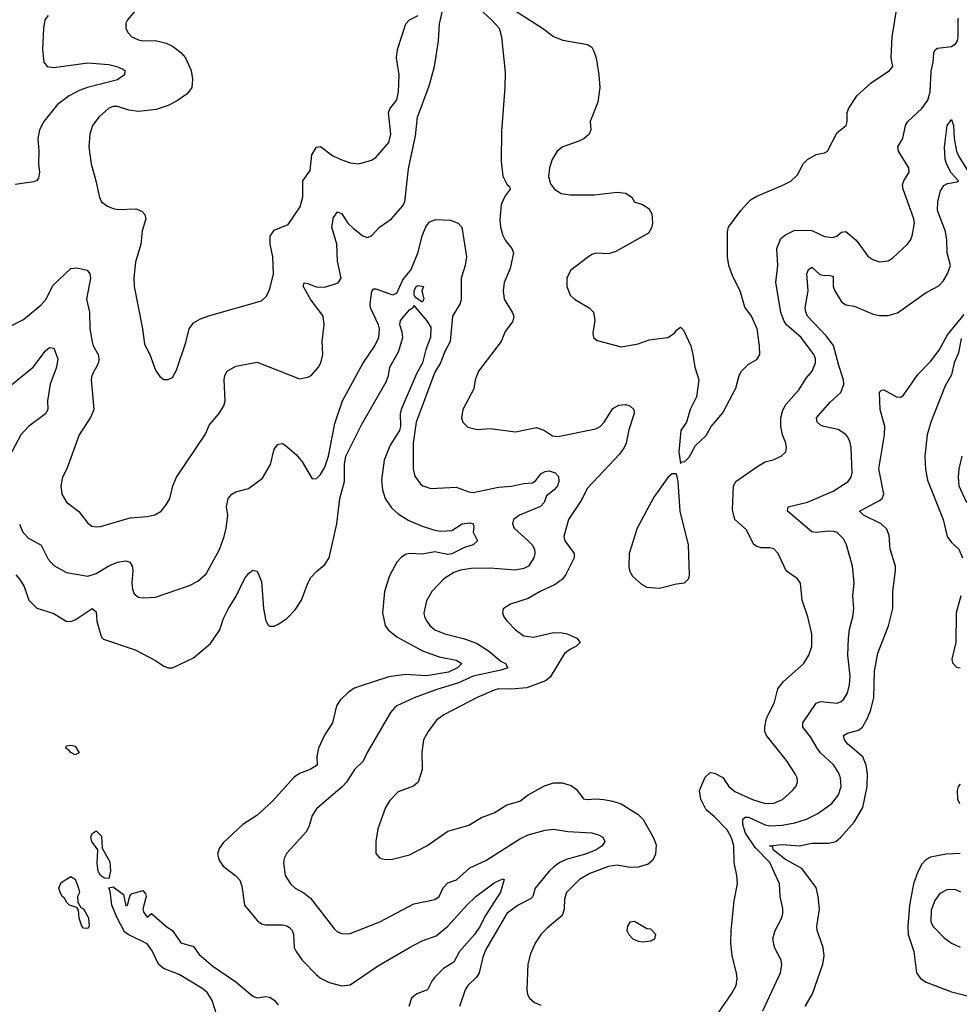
# Model space of a CAD drawing. Header units: inches. Extents: x 1245430 to 1420861, y 606325 to 671315.
# Tile 157 of 256: x 1351089 to 1355526, y 621141 to 625790. Entities that reach past the tile are written whole.
import ezdxf

# ---------------------------------------------------------------- set-up
doc = ezdxf.new("R2010")
doc.units = ezdxf.units.IN
doc.header["$MEASUREMENT"] = 0
doc.layers.add('B3652', color=7, linetype='Continuous')

msp = doc.modelspace()

# ---------------------------------------------------------------- linework, layer by layer
at = {"layer": 'B3652', "color": 5}
for points, elevation in [([(1353370.4, 625870), (1353558.4, 625750), (1353610.3, 625710.3), (1353653.1, 625693.1), (1353770, 625673.2), (1353790, 625660.2), (1353801, 625641), (1353810.5, 625610.5), (1353824.2, 625530), (1353829, 625470), (1353818.7, 625401.3), (1353783.1, 625310), (1353786.7, 625270), (1353778.4, 625250), (1353754.9, 625230), (1353730, 625216.8), (1353654, 625190), (1353626.7, 625170), (1353603.1, 625130), (1353590.4, 625090), (1353586, 625050), (1353595.2, 625015.2), (1353614.8, 624990), (1353646, 624970), (1353690, 624963), (1353802.6, 624962.6), (1353910, 624976.5), (1353951.4, 624971.4), (1353981, 624950), (1353991.3, 624930), (1354030, 624918.4), (1354059.5, 624899.5), (1354073.7, 624873.7), (1354077.3, 624830), (1354073.1, 624806.9), (1354058, 624782), (1353904.1, 624695.9), (1353870, 624685.1), (1353810, 624687.6), (1353790, 624681.6), (1353770, 624667.6), (1353690, 624606), (1353672.2, 624570), (1353672, 624530), (1353688.8, 624490), (1353708.4, 624470), (1353778.8, 624430), (1353798, 624410), (1353804.4, 624370), (1353794.9, 624310), (1353799.1, 624290), (1353815.2, 624275.2), (1353930, 624244.9), (1354010, 624259.3), (1354061.3, 624278.7), (1354149.6, 624290.4), (1354181.2, 624310), (1354190, 624324.7), (1354210, 624338), (1354223.5, 624323.5), (1354257.6, 624250), (1354268.4, 624210), (1354276.5, 624150), (1354295.8, 624090), (1354284.4, 624010), (1354254.9, 623950), (1354237.3, 623890), (1354210.6, 623850), (1354202, 623750), (1354210, 623694), (1354218, 623702), (1354230, 623704.7), (1354250, 623724.7), (1354280.1, 623779.9), (1354330, 623826.8), (1354355.1, 623870), (1354410, 623934), (1354471.5, 624050), (1354487.1, 624110), (1354497.4, 624130), (1354530, 624163.8), (1354570, 624186), (1354583.6, 624210), (1354583, 624250), (1354571.9, 624330), (1354544.2, 624390), (1354512.6, 624432.6), (1354491.5, 624510), (1354457.1, 624577.1), (1354437.6, 624630), (1354431.6, 624670), (1354431.5, 624788.5), (1354436.2, 624810), (1354495.1, 624890), (1354540.9, 624939.1), (1354570, 624956.5), (1354690, 625006.7), (1354730, 625028.4), (1354762.8, 625057.2), (1354789.6, 625110), (1354809.4, 625130), (1354850, 625154), (1354890, 625162), (1354904, 625170), (1354950, 625257.3), (1354991.6, 625290), (1354997.4, 625310), (1354996.9, 625350), (1355003, 625370), (1355042.4, 625430), (1355110, 625492.3), (1355197.2, 625550), (1355211.8, 625570), (1355204.7, 625610), (1355209.9, 625709.9), (1355258.7, 626010)], 880), ([(1351030, 624335.3), (1351106, 624374), (1351190, 624443.2), (1351213.5, 624470), (1351244.5, 624535.5), (1351330, 624614.7), (1351358.9, 624618.9), (1351407.4, 624607.4), (1351419.5, 624590), (1351423.2, 624570), (1351404.1, 624470), (1351417.7, 624410), (1351419.7, 624330), (1351430.4, 624269.6), (1351436.5, 624250), (1351459.3, 624210), (1351462.9, 624190), (1351460.2, 624170), (1351430.2, 624110), (1351425.5, 624090), (1351438.2, 623950), (1351425, 623915), (1351368.9, 623830), (1351311.4, 623670), (1351291.6, 623630), (1351282.8, 623590), (1351287.6, 623550), (1351310, 623512.7), (1351368.1, 623468.1), (1351410, 623413), (1351430, 623398.7), (1351450, 623394.9), (1351470, 623397.4), (1351610, 623438.3), (1351690, 623444.9), (1351727.3, 623452.7), (1351757, 623470), (1351780.1, 623499.9), (1351798, 623530), (1351812.6, 623590), (1351829.7, 623630), (1351966.1, 623833.9), (1351984.3, 623875.7), (1352029.7, 623930), (1352052.7, 623967.3), (1352059.8, 623990), (1352054.6, 624090), (1352058, 624110), (1352069.1, 624130.9), (1352110, 624155), (1352210, 624173.6), (1352410, 624094.9), (1352450, 624101.6), (1352465.2, 624110), (1352499.6, 624150), (1352511.3, 624170), (1352520.5, 624210), (1352517.7, 624270), (1352526.2, 624350), (1352521.6, 624390), (1352462.4, 624470), (1352427.4, 624532.6), (1352432.5, 624547.5), (1352450, 624544.9), (1352488.7, 624528.7), (1352530, 624527.3), (1352592, 624548.1), (1352607.2, 624570), (1352589.9, 624650), (1352586.9, 624730), (1352563.4, 624810), (1352570, 624855.8), (1352590, 624883.7), (1352610, 624873.4), (1352639, 624830), (1352664.6, 624804.6), (1352710, 624769.2), (1352730, 624762.3), (1352749.8, 624770.2), (1352787.6, 624810), (1352844.2, 624850), (1352896.9, 624910), (1352908.3, 624930), (1352925.3, 625085.3), (1352958.1, 625241.9), (1352967.6, 625330), (1353022.3, 625477.7), (1353047.7, 625570), (1353067.2, 625690), (1353071.1, 625770), (1353093.3, 625866.7)], 860), ([(1351648.9, 625850), (1351597.1, 625790), (1351590, 625774), (1351590.4, 625750), (1351599.5, 625730), (1351617.6, 625710), (1351650, 625695.2), (1351671, 625691), (1351730, 625692), (1351780, 625680), (1351810, 625664.8), (1351850, 625635.4), (1351871.2, 625610), (1351899.1, 625550), (1351905.5, 625510), (1351901.5, 625470), (1351879.2, 625440.8), (1351832.4, 625407.6), (1351790, 625385.1), (1351733.5, 625366.5), (1351650, 625357), (1351603.6, 625363.6), (1351550, 625379.8), (1351530, 625379.8), (1351510, 625372), (1351462.6, 625330), (1351433.1, 625290), (1351419.5, 625250), (1351416, 625190), (1351426, 625110), (1351448.9, 625030), (1351465.3, 624950), (1351475.5, 624930), (1351504, 624910), (1351530, 624898.7), (1351553.4, 624893.4), (1351637.1, 624897.1), (1351665.8, 624885.9), (1351680.5, 624870), (1351684.4, 624850), (1351667.4, 624792.6), (1351660.2, 624730), (1351635.1, 624644.9), (1351627.8, 624570), (1351629, 624530), (1351668.9, 624330), (1351678, 624258), (1351703.8, 624210), (1351730, 624134.8), (1351750, 624106), (1351770, 624091), (1351790, 624090.8), (1351810, 624101), (1351830, 624136), (1351873.6, 624266.4), (1351889.7, 624330), (1351910, 624359.5), (1351942.2, 624377.8), (1351986.7, 624393.3), (1352230, 624462), (1352254.6, 624485.4), (1352270, 624518.8), (1352286.6, 624590), (1352283.7, 624670), (1352271.4, 624730), (1352271.8, 624768.2), (1352290, 624796.4), (1352356.6, 624823.4), (1352413.6, 624906.4), (1352426.4, 624953.6), (1352426, 625030), (1352461.3, 625078.7), (1352468.2, 625151.8), (1352490, 625188.8), (1352510, 625191.6), (1352568, 625148), (1352610, 625128.6), (1352650, 625114.2), (1352689.7, 625110.3), (1352750, 625127.4), (1352770, 625139.5), (1352832.4, 625210), (1352841, 625250), (1352829.8, 625350), (1352836.4, 625370), (1352870, 625412.2), (1352878.2, 625450), (1352880.1, 625530), (1352868, 625610), (1352872.6, 625650), (1352912.5, 625770), (1352929.9, 625790.1), (1352969.9, 625810.1)], 880), ([(1353240.1, 625860.1), (1353317.7, 625790), (1353353.1, 625750), (1353364.9, 625710), (1353381.2, 625541.2), (1353380.1, 625470), (1353364.2, 625264.2), (1353362, 625122), (1353370, 625052), (1353390, 625014), (1353402, 625002), (1353404.7, 624990), (1353381.7, 624958.3), (1353362.2, 624917.8), (1353356.3, 624843.7), (1353359.7, 624810), (1353371.1, 624771.1), (1353381.1, 624750), (1353413.1, 624710), (1353420.3, 624690), (1353405, 624615.1), (1353376, 624550), (1353372.6, 624510), (1353376, 624470), (1353414.6, 624410), (1353422, 624390), (1353420.9, 624379.1), (1353415.8, 624364.2), (1353381.4, 624318.6), (1353362, 624270), (1353255.9, 624130), (1353240.2, 624090), (1353233.5, 624046.5), (1353181.7, 623950), (1353175.3, 623910), (1353181.3, 623890), (1353205.8, 623865.8), (1353250, 623854.6), (1353310, 623859.5), (1353430, 623844.6), (1353530, 623864.9), (1353566.8, 623850), (1353605.3, 623825.3), (1353630, 623822), (1353810, 623858.5), (1353829.8, 623870.2), (1353848.3, 623890), (1353890, 623954.9), (1353919, 623970), (1353950, 623972.6), (1353970, 623966.7), (1353988.4, 623950), (1353990.3, 623930.2), (1353965.9, 623854.1), (1353953, 623790), (1353944.1, 623770), (1353921, 623739), (1353770, 623578.7), (1353739.8, 623520.2), (1353680.2, 623430), (1353658.5, 623350), (1353663.2, 623330), (1353707.9, 623270), (1353708, 623250), (1353667.8, 623170), (1353651.7, 623148.3), (1353617, 623123), (1353546.4, 623090), (1353490, 623057.3), (1353407.3, 623030), (1353372.2, 623007.8), (1353368.7, 622990), (1353375.8, 622970), (1353390.4, 622950), (1353430.4, 622910), (1353470, 622881.7), (1353514.9, 622874.9), (1353610, 622897.1), (1353650, 622895.9), (1353674.9, 622890), (1353719.3, 622870), (1353735.5, 622850), (1353714.9, 622830), (1353690, 622818.7), (1353662, 622798), (1353594, 622686), (1353571.7, 622668.3), (1353483.9, 622636.1), (1353410.3, 622629.7), (1353350, 622630.8), (1353330, 622624), (1353248.5, 622590), (1353092.1, 622507.9), (1353057.4, 622482.6), (1353017.4, 622430), (1352996, 622390), (1352987.2, 622330), (1352988.9, 622250), (1352970.3, 622190), (1352948.2, 622171.8), (1352875.6, 622144.4), (1352836.7, 622103.3), (1352816.9, 622070), (1352779.5, 621970), (1352770.4, 621910.4), (1352770, 621854), (1352790, 621830.7), (1352815.9, 621824.1), (1352850, 621826), (1352930, 621847.6), (1353011.8, 621890), (1353110, 621958.4), (1353210, 621986.4), (1353270, 622022.7), (1353330, 622045.2), (1353390, 622083.6), (1353450, 622100.9), (1353489.8, 622130.2), (1353567.5, 622172.5), (1353610, 622186.2), (1353650, 622187.3), (1353693.8, 622173.9), (1353716.2, 622156.2), (1353751.7, 622111.7), (1353768, 622108), (1353810, 622111.2), (1353847.9, 622107.9), (1353890, 622100.6), (1353930, 622087.6), (1354010, 622036.9), (1354033.5, 622013.5), (1354080.2, 621930), (1354093.9, 621893.9), (1354091.8, 621850), (1354078.7, 621821.3), (1354056.6, 621803.4), (1354010, 621788.8), (1353970, 621787.6), (1353910, 621798.4), (1353870, 621792.5), (1353780.9, 621759.1), (1353732.9, 621730), (1353671.2, 621668.8), (1353661.6, 621638.4), (1353660.5, 621590), (1353650, 621561), (1353579.1, 621500.9), (1353550.3, 621470), (1353522.6, 621430), (1353500.5, 621379.5), (1353488.9, 621330), (1353483.1, 621210), (1353487.2, 621187.2), (1353496.3, 621170), (1353520.7, 621150), (1353550, 621137.6)], 860), ([(1351223.7, 625810), (1351207.9, 625790), (1351200.9, 625750), (1351196.9, 625650), (1351202, 625590), (1351219.1, 625570), (1351250, 625564.1), (1351410, 625586.5), (1351510, 625578.8), (1351548.2, 625570), (1351576.3, 625556.3), (1351584.6, 625550), (1351583.6, 625530), (1351550, 625506.4), (1351409.7, 625470.3), (1351370, 625455.6), (1351322.6, 625430), (1351267.3, 625390), (1351203.5, 625310), (1351182.6, 625270), (1351174.9, 625230), (1351179.5, 625170), (1351177, 625110), (1351182.6, 625070), (1351177.5, 625042.5), (1351169, 625031), (1351155, 625025), (1351067.4, 625012.6)], 860), ([(1354370, 621073.7), (1354451, 621190), (1354472.1, 621230), (1354476.6, 621263.4), (1354474.7, 621290), (1354454.2, 621370), (1354447.4, 621430), (1354448.7, 621490), (1354463.5, 621630), (1354478.5, 621710), (1354475.6, 621750), (1354463.1, 621810), (1354461.6, 621890), (1354450, 621927.3), (1354430, 621964.7), (1354370, 622026.2), (1354330, 622058.9), (1354304.8, 622110), (1354298.6, 622150), (1354326.5, 622213.5), (1354350, 622235.8), (1354370, 622232.4), (1354410, 622212.2), (1354437.1, 622170), (1354466.6, 622146.6), (1354550, 622108.4), (1354610, 622088.7), (1354650, 622090.9), (1354691.9, 622108.1), (1354738, 622150), (1354754.5, 622170), (1354762.2, 622190), (1354760.4, 622210), (1354750.9, 622230), (1354710, 622292.6), (1354616.2, 622410), (1354608.2, 622430), (1354608.2, 622450), (1354616, 622490), (1354652.8, 622567.2), (1354668.6, 622630), (1354695.2, 622664.8), (1354790.8, 622749.2), (1354815.4, 622790), (1354829.7, 622830), (1354829.7, 622890), (1354810.8, 622970), (1354783.9, 623050), (1354776.3, 623130), (1354762, 623150), (1354708.6, 623188.6), (1354670, 623269.4), (1354650, 623291.8), (1354630, 623296.9), (1354590, 623296.3), (1354570, 623302.4), (1354554.6, 623314.6), (1354521.6, 623381.6), (1354466.4, 623430), (1354455.7, 623475.7), (1354459.8, 623590), (1354470.6, 623609.4), (1354570, 623679.5), (1354610, 623702), (1354647.3, 623712.7), (1354685.2, 623730), (1354706.6, 623750), (1354709.6, 623770), (1354706.3, 623790), (1354690.7, 623830.7), (1354683.1, 623870), (1354683.8, 623910), (1354693.3, 623946.7), (1354707.3, 623972.7), (1354770, 624044.9), (1354803, 624097), (1354830.8, 624130), (1354847.1, 624170), (1354847.1, 624190), (1354839.8, 624210), (1354779.9, 624290), (1354710.4, 624350), (1354697.1, 624370), (1354682.6, 624410), (1354659.5, 624550), (1354669.2, 624630), (1354664.1, 624710), (1354683.2, 624756.8), (1354704.9, 624775.1), (1354750, 624796.3), (1354830, 624794.8), (1354890, 624766.7), (1354930, 624762), (1354949.7, 624770.3), (1354970, 624787.3), (1354990, 624790.4), (1355039, 624750), (1355093.7, 624673.7), (1355117.5, 624657.5), (1355150, 624647), (1355190, 624652), (1355210, 624663.7), (1355282, 624730), (1355296.4, 624750), (1355303.9, 624770), (1355314.8, 624830), (1355311.3, 624850), (1355261.1, 624990), (1355258, 625010), (1355263.8, 625030), (1355288.7, 625070), (1355288, 625090), (1355239.3, 625170), (1355235.4, 625190), (1355259.8, 625230), (1355272.2, 625290), (1355282.5, 625310), (1355350, 625371.3), (1355377.4, 625410), (1355388.8, 625450), (1355393.1, 625546.9), (1355402.4, 625590), (1355405.6, 625634.4), (1355412.4, 625647.6), (1355424, 625656), (1355490, 625664.4), (1355510, 625678), (1355518, 625690), (1355521.3, 625710), (1355520.5, 625790), (1355522.6, 625797.4)], 860), ([(1354597.8, 621110), (1354682.5, 621290), (1354687.9, 621327.9), (1354684.8, 621350), (1354653.8, 621410), (1354646.3, 621450), (1354656.8, 621490), (1354687.6, 621550), (1354692.2, 621570), (1354693.2, 621593.2), (1354680.9, 621650), (1354677.1, 621710), (1354631.5, 621810), (1354562.3, 621882.3), (1354516.6, 621950), (1354504.2, 621990), (1354504.2, 622015.8), (1354514.5, 622025.5), (1354530, 622025.5), (1354610, 621988.1), (1354630, 621983.1), (1354690, 621986.3), (1354750, 621997.8), (1354804.3, 622015.7), (1354857.9, 622042.1), (1354923.5, 622090), (1354956.2, 622130), (1354968.2, 622170), (1354965, 622210), (1354956.1, 622236.1), (1354932, 622272), (1354870, 622328.7), (1354854.4, 622350), (1354823.7, 622403.7), (1354788, 622450), (1354787.1, 622470), (1354850, 622563.6), (1354870, 622570.2), (1354950, 622563.2), (1354969.1, 622570.9), (1354979.4, 622580.6), (1354998, 622610), (1355007.5, 622650), (1355010.5, 622690), (1354999.8, 622790), (1355002.5, 622870), (1355007.6, 622912.4), (1355024, 622970), (1355028, 623010), (1355023, 623070), (1355029.6, 623130), (1355021.3, 623210), (1354994, 623310), (1354979.3, 623339.3), (1354950, 623369.6), (1354933.8, 623373.8), (1354910, 623375.9), (1354850, 623368.3), (1354830, 623372.5), (1354714.7, 623470), (1354718, 623490), (1354810, 623511.8), (1354930, 623563.8), (1355001.1, 623610), (1355015, 623630), (1355020.3, 623650), (1355016.2, 623770), (1355010, 623798.7), (1354999.2, 623819.2), (1354990, 623831.6), (1354954.5, 623854.5), (1354886, 623870), (1354870, 623876.3), (1354854.6, 623890), (1354852.1, 623910), (1354859.5, 623920.5), (1354916.1, 623983.9), (1354966, 624030), (1354981.1, 624070), (1354979.5, 624090), (1354956.7, 624156.7), (1354932, 624252), (1354898.2, 624298.2), (1354809.8, 624390), (1354800.7, 624410), (1354798.7, 624430), (1354812.2, 624510), (1354806.8, 624590), (1354814.5, 624610), (1354830, 624622.4), (1354867.1, 624587.1), (1354890, 624582), (1354910, 624584), (1354930, 624577.4), (1354931.2, 624530), (1354938.7, 624510), (1354970, 624458.8), (1354990, 624443.6), (1355030, 624437.6), (1355120.2, 624400.2), (1355150, 624393.2), (1355190, 624393), (1355234.2, 624405.8), (1355370, 624501.8), (1355430, 624533.1), (1355450, 624555.8), (1355470, 624590.3), (1355483.9, 624630), (1355469.2, 624689.2), (1355467.1, 624750), (1355460.4, 624790), (1355423.2, 624890), (1355424.8, 624930), (1355437.6, 624982.4), (1355453.1, 625006.9), (1355470, 625017), (1355515.8, 625024.2), (1355522, 625030), (1355487.6, 625067.6), (1355466.6, 625106.6), (1355459.3, 625130), (1355456.8, 625190), (1355469.2, 625290), (1355490, 625318.8), (1355498.3, 625290), (1355502.2, 625230), (1355513.7, 625170), (1355524.3, 625144.3), (1355569.2, 625070)], 840), ([(1351087.7, 623407.7), (1351104, 623370), (1351130, 623342.7), (1351190, 623308.8), (1351223.2, 623243.2), (1351250, 623212.9), (1351310, 623179.6), (1351410, 623163.5), (1351450, 623176), (1351510, 623212.3), (1351550, 623228.6), (1351590, 623235.2), (1351608.2, 623228.2), (1351619.6, 623210), (1351622.6, 623190), (1351618.4, 623130), (1351621.7, 623101.7), (1351630, 623079.1), (1351650, 623064.2), (1351670, 623060.9), (1351730, 623063.6), (1351890, 623118.4), (1351930, 623139.1), (1351970, 623173), (1352031.8, 623288.2), (1352055, 623350), (1352064.5, 623390), (1352071.1, 623450), (1352065.6, 623490), (1352074, 623530), (1352090, 623550.3), (1352110, 623560.9), (1352170, 623576.5), (1352235.3, 623624.7), (1352273, 623690), (1352290, 623762), (1352310, 623786.4), (1352330, 623788.4), (1352342, 623782), (1352395.4, 623735.4), (1352423.1, 623703.1), (1352470, 623622.8), (1352490, 623624), (1352510, 623643), (1352530, 623677.3), (1352547.7, 623730), (1352576.4, 623883.6), (1352613.8, 623990), (1352710, 624167), (1352766.2, 624250), (1352785.3, 624290), (1352787.7, 624330), (1352782.5, 624350), (1352746, 624430), (1352743.2, 624450), (1352751.4, 624508.6), (1352761.3, 624518.7), (1352770, 624518.7), (1352849.6, 624490.4), (1352870, 624499.5), (1352897.5, 624562.5), (1352937.7, 624610), (1352970, 624692.4), (1352989.3, 624770), (1353007.2, 624812.8), (1353024.2, 624835.8), (1353053.4, 624846.6), (1353123.1, 624843.1), (1353159.8, 624830), (1353176.2, 624810), (1353199.1, 624670), (1353193.1, 624630), (1353174, 624570), (1353173, 624470), (1353168.4, 624450), (1353133.2, 624390), (1353121.5, 624270), (1353096.1, 624223.9), (1353076.6, 624170), (1353050, 624126), (1352960.5, 623890), (1352947.2, 623790), (1352946.5, 623670), (1352954.8, 623634.8), (1352979.7, 623599.7), (1352993.4, 623590), (1353030, 623577.3), (1353150, 623583.1), (1353210, 623560.2), (1353230, 623558), (1353350, 623582.6), (1353410, 623586.9), (1353470, 623601), (1353510, 623604), (1353526.1, 623613.9), (1353550, 623645.7), (1353570, 623657.3), (1353590, 623659.8), (1353617.6, 623650), (1353633.3, 623633.3), (1353635.4, 623610), (1353628, 623590), (1353613.4, 623570), (1353577.2, 623542.8), (1353565.5, 623510), (1353548.5, 623491.5), (1353449.2, 623450), (1353421.2, 623430), (1353415.4, 623410), (1353423.8, 623390), (1353490.2, 623330), (1353509.3, 623310), (1353519.3, 623290), (1353522, 623270), (1353516.3, 623250), (1353491, 623210), (1353470, 623199.2), (1353428.2, 623191.8), (1353310, 623199.9), (1353221.6, 623198.4), (1353170, 623190.6), (1353139.8, 623180.2), (1353092, 623150), (1353034.6, 623090), (1353010, 623046), (1352997.3, 622990), (1353000.8, 622970), (1353011.3, 622950), (1353025.2, 622930), (1353049, 622910), (1353096.4, 622890), (1353190, 622867.3), (1353246.2, 622846.2), (1353302.6, 622810), (1353361.1, 622761.1), (1353383.7, 622750), (1353394.6, 622730), (1353361.2, 622718.8), (1353230, 622691), (1353161, 622659), (1353053.3, 622626.7), (1352951.8, 622588.2), (1352870, 622550.7), (1352858.6, 622541.4), (1352840.5, 622519.5), (1352729.1, 622330), (1352711, 622289), (1352670.3, 622250), (1352632, 622190), (1352614, 622170), (1352490, 622063.7), (1352470, 622032.7), (1352455.8, 621984.2), (1352442.7, 621957.3), (1352350, 621855.1), (1352338, 621830), (1352334.9, 621810), (1352343.1, 621750), (1352368.2, 621710), (1352390.2, 621690.2), (1352430, 621667.6), (1352462.3, 621642.3), (1352575.8, 621495.8), (1352590, 621483.7), (1352610, 621475.3), (1352630, 621473.7), (1352650, 621475.8), (1352789.3, 621530), (1352950, 621615.8), (1353050, 621636.5), (1353070, 621650.3), (1353089, 621691), (1353110, 621714.2), (1353150.9, 621729.1), (1353214.9, 621785.1), (1353290, 621820.5), (1353450, 621922.3), (1353490, 621941.4), (1353570, 621963.2), (1353610, 621967.8), (1353677, 621957), (1353790.9, 621950.9), (1353821.8, 621941.8), (1353843, 621930), (1353851.7, 621910), (1353839, 621890), (1353811.3, 621870), (1353760.3, 621850), (1353670, 621824.5), (1353639.5, 621810), (1353611.7, 621790), (1353589.6, 621770), (1353522.8, 621690), (1353512.1, 621650), (1353501.6, 621638.4), (1353442.2, 621610), (1353390.1, 621569.9), (1353290, 621400.5), (1353275.8, 621364.2), (1353259.4, 621290), (1353246.4, 621270), (1353205.3, 621230), (1353192.4, 621210), (1353165.4, 621130)], 840), ([(1351070, 623169.1), (1351090, 623147.4), (1351110, 623114), (1351131.3, 623050), (1351170, 623011.3), (1351250, 622987.1), (1351308.4, 622950), (1351330, 622947.9), (1351350, 622956.3), (1351431, 623010), (1351450, 622994.8), (1351453.7, 622950), (1351464.9, 622904.9), (1351475.4, 622875.4), (1351485, 622865), (1351634.2, 622814.2), (1351730, 622764.9), (1351770, 622738.4), (1351790, 622730.4), (1351810, 622730.4), (1351910, 622776.9), (1351990, 622845.2), (1352033.2, 622910), (1352050, 622959.5), (1352074.4, 623010), (1352111.3, 623068.7), (1352150, 623150.4), (1352170, 623174.9), (1352190, 623190.6), (1352210, 623186.8), (1352230, 623138), (1352240.3, 623010), (1352251.9, 622951.9), (1352264, 622930), (1352270, 622926), (1352290, 622926.7), (1352310, 622935.3), (1352350, 622962.3), (1352390, 623003.2), (1352419.4, 623050), (1352449.8, 623130), (1352464.3, 623155.7), (1352490, 623184.7), (1352530, 623218.3), (1352550.4, 623249.6), (1352586.2, 623410), (1352600.6, 623530), (1352622.5, 623610), (1352622.3, 623690), (1352629.7, 623730), (1352703.4, 623876.6), (1352819.3, 624080.7), (1352829.9, 624110.1), (1352836.2, 624150), (1352877.8, 624222.2), (1352897.4, 624290), (1352895.3, 624315.3), (1352884.4, 624350), (1352887.1, 624370), (1352930, 624419.7), (1352947.8, 624432.2), (1352950, 624440.7), (1353010, 624370.4), (1353030, 624338), (1353029.1, 624290), (1353006.7, 624233.3), (1352990.6, 624170), (1352962.4, 624117.6), (1352889.7, 623950.3), (1352885.8, 623930), (1352886.9, 623870), (1352881.9, 623850), (1352838.6, 623781.4), (1352809.5, 623710), (1352797.6, 623617.6), (1352802.1, 623570), (1352815, 623530), (1352844.8, 623484.8), (1352876.5, 623456.5), (1352926.3, 623426.3), (1352990, 623398.4), (1353050, 623379.3), (1353075.8, 623375.8), (1353130, 623378.9), (1353178.7, 623410), (1353215.3, 623415.3), (1353230.4, 623410), (1353233.7, 623393.7), (1353230.3, 623370), (1353250.4, 623330), (1353230.4, 623310), (1353190, 623297.3), (1353130, 623268.3), (1353110, 623265.5), (1353050, 623277.1), (1352990, 623266.6), (1352930, 623269.9), (1352910, 623264.6), (1352890, 623250.8), (1352870, 623228.4), (1352835.7, 623164.3), (1352812.3, 623090), (1352802.2, 622990), (1352815.4, 622930), (1352829.1, 622909.1), (1352870, 622876.6), (1352990.8, 622810.8), (1353070, 622781.7), (1353150, 622765.6), (1353176.5, 622750), (1353156.1, 622730), (1353113.1, 622710), (1353010, 622692.4), (1352910, 622698), (1352832.7, 622687.3), (1352696.2, 622643.8), (1352670, 622634), (1352643.1, 622616.9), (1352603, 622577), (1352585.2, 622550), (1352566.3, 622470), (1352527.8, 622412.2), (1352499.7, 622350), (1352491.8, 622311.8), (1352493.4, 622270), (1352460.5, 622250), (1352410, 622231.6), (1352385.7, 622214.3), (1352281.6, 622098.4), (1352208, 622032), (1352142.6, 621990), (1352050, 621903.5), (1352030, 621877), (1352022.8, 621850), (1352030, 621822), (1352050, 621794), (1352110, 621747.7), (1352128, 621728), (1352138.6, 621698.6), (1352151.2, 621610), (1352210, 621536.5), (1352230, 621521.8), (1352250, 621515.9), (1352330, 621516.1), (1352350, 621511.7), (1352363.3, 621503.4), (1352375, 621490), (1352381.3, 621470), (1352384.7, 621410), (1352393.8, 621390), (1352423.5, 621350), (1352490, 621279.7), (1352510, 621264.2), (1352550, 621244.2), (1352610, 621227.9), (1352650, 621232.9), (1352778.6, 621321.4), (1352930, 621410.1), (1352990, 621440.9), (1353055.4, 621464.6), (1353110.6, 621509.4), (1353200.3, 621610), (1353242.8, 621650), (1353330, 621715.2), (1353370, 621734), (1353377.3, 621730), (1353359.7, 621670), (1353285, 621555), (1353263.3, 621510), (1353237.2, 621470), (1353165.1, 621390), (1353139.3, 621340.7), (1353090, 621310.8), (1353050.1, 621270), (1353035, 621250), (1353015.3, 621210), (1352964.2, 621190), (1352939.1, 621170), (1352926.8, 621130)], 820), ([(1354798.3, 621130), (1354832.9, 621190), (1354881.2, 621330), (1354888, 621370), (1354882.7, 621410), (1354854.7, 621490), (1354853.9, 621510), (1354866.4, 621590), (1354860.4, 621650), (1354850, 621692.3), (1354782.3, 621782.3), (1354704.8, 621824.8), (1354647.6, 621870), (1354644.9, 621884.9), (1354629.7, 621890), (1354690, 621896.4), (1354771, 621889), (1354830, 621901.7), (1354910, 621902.1), (1354943.5, 621910), (1354966.6, 621930), (1355030, 622001.8), (1355069.9, 622070.1), (1355090.9, 622170), (1355092.6, 622230), (1355086.2, 622270), (1355069.9, 622310), (1354999.9, 622370), (1354984.7, 622390), (1354979.8, 622410), (1354998, 622422), (1355050, 622434.8), (1355068.9, 622450), (1355091.2, 622488.8), (1355108.5, 622531.5), (1355122.5, 622590), (1355126.2, 622713.8), (1355141.3, 622798.7), (1355191.9, 622928.1), (1355211.7, 623010), (1355212.5, 623090), (1355225.4, 623190), (1355224.2, 623210), (1355200.2, 623290), (1355194.8, 623354.8), (1355184.2, 623384.2), (1355156.8, 623410), (1355073.7, 623450), (1355055.1, 623470), (1355150, 623520.2), (1355161.5, 623530), (1355170.5, 623549.5), (1355146.7, 623670), (1355172.9, 623830), (1355174.8, 623870), (1355152, 623950), (1355148.8, 624031.2), (1355158.9, 624041.1), (1355170, 624043.1), (1355230, 624010.2), (1355250, 624007.7), (1355263.3, 624016.7), (1355330, 624114.9), (1355390, 624175.6), (1355430.8, 624229.2), (1355470, 624302.8), (1355550, 624398.4)], 820), ([(1351051.5, 624068.5), (1351152.9, 624150), (1351210, 624226), (1351230, 624243.1), (1351250, 624239.3), (1351269, 624189), (1351262, 624150), (1351232.9, 624070), (1351219.3, 623990), (1351222.2, 623950), (1351211.2, 623930), (1351130.3, 623870), (1351093.4, 623830), (1351040.9, 623730)], 840), ([(1355535.6, 624284.4), (1355522.8, 624217.2), (1355502.3, 624170), (1355490, 624114), (1355459.3, 624060.7), (1355392.5, 623890), (1355374, 623830), (1355364.2, 623730), (1355366.1, 623666.1), (1355376.6, 623616.6), (1355450.1, 623430), (1355469.7, 623349.7), (1355490, 623321.3), (1355524.6, 623290), (1355540.8, 623250)], 820), ([(1355538.9, 623730), (1355524.6, 623670), (1355520.3, 623630), (1355524.4, 623590), (1355560.9, 623510)], 840), ([(1355533.5, 623070), (1355511.7, 622990), (1355509.6, 622850), (1355491.5, 622771.5), (1355493.7, 622753.7), (1355513, 622733), (1355530, 622730.3)], 820), ([(1355530, 622180.9), (1355521.6, 622170), (1355516.4, 622150), (1355518.4, 622110), (1355526.7, 622090)], 820), ([(1355530, 621853.3), (1355464, 621850), (1355390, 621836.1), (1355370, 621824.1), (1355350, 621802.9), (1355330, 621766.4), (1355310.5, 621710), (1355290.9, 621610), (1355283.8, 621510), (1355285.3, 621470), (1355311.2, 621390), (1355324.4, 621290), (1355343.7, 621263.7), (1355370, 621246.4), (1355490, 621199.7), (1355577.3, 621177.3)], 820), ([(1352020.5, 621090), (1351998.4, 621158.4), (1351975.2, 621195.2), (1351953.6, 621213.6), (1351841.8, 621281.8), (1351767.2, 621310), (1351744.5, 621330), (1351714.3, 621394.3), (1351690, 621427.3), (1351601.1, 621470), (1351583.6, 621483.6), (1351548.4, 621550), (1351523.4, 621610), (1351515.5, 621675.5), (1351509.6, 621690.4), (1351530, 621696), (1351579.5, 621659.5), (1351590, 621606), (1351598, 621610), (1351609, 621651), (1351617.2, 621662.8), (1351670, 621678.8), (1351683.4, 621663.4), (1351686.4, 621650), (1351670.7, 621590), (1351674.4, 621574.4), (1351690, 621552), (1351710.6, 621570.6), (1351785.5, 621505.5), (1351811, 621490), (1351850, 621431.3), (1351910, 621414.8), (1351937, 621377), (1352001.5, 621321.5), (1352110, 621246.7), (1352190, 621178.9), (1352210, 621171.6), (1352250, 621178.3), (1352270, 621174.3), (1352290, 621161.1), (1352310, 621138.7)], 780), ([(1355533.6, 621670), (1355510, 621682), (1355470, 621683), (1355434.9, 621665.1), (1355410, 621631.8), (1355393.9, 621586.1), (1355391.4, 621531.4), (1355401.1, 621510), (1355455.5, 621455.5), (1355490, 621430.3), (1355530, 621411.5)], 840)]:
    msp.add_lwpolyline(points, dxfattribs=dict(at, elevation=elevation))
for points, elevation in [([(1352990, 624456), (1352958, 624478), (1352952.3, 624490), (1352952, 624510), (1352960.4, 624530), (1352970, 624534.8), (1352996.3, 624530), (1352988, 624510), (1352997.6, 624470)], 820), ([(1354190, 623646), (1354170, 623646), (1354150, 623628), (1354083.9, 623536.1), (1354004.9, 623390), (1353967.4, 623270), (1353965.8, 623205.9), (1353970, 623184.7), (1353983.4, 623163.4), (1354025.5, 623125.5), (1354050, 623110.7), (1354110, 623105.5), (1354190, 623126.8), (1354228.9, 623131.1), (1354249, 623151), (1354252.5, 623167.5), (1354247.3, 623310), (1354207.3, 623470), (1354199, 623610)], 880), ([(1351350, 622318.7), (1351330, 622329.7), (1351321.3, 622341.3), (1351306.6, 622350), (1351310, 622362), (1351330, 622364.9), (1351350, 622359.5), (1351370, 622328.7)], 780), ([(1351510, 621735.3), (1351490, 621736), (1351470, 621749.7), (1351458.7, 621770), (1351453.9, 621806.1), (1351458.4, 621870), (1351429.6, 621910), (1351425.1, 621930), (1351431.6, 621948.4), (1351450, 621960.7), (1351475.8, 621935.8), (1351478, 621878), (1351514, 621814), (1351518, 621770)], 780), ([(1351410, 621499), (1351390, 621501.2), (1351382.7, 621510), (1351370, 621548), (1351366, 621586), (1351359, 621599), (1351324, 621610), (1351310, 621624), (1351301.5, 621641.5), (1351290, 621649.4), (1351279.5, 621670), (1351273.2, 621690), (1351284.5, 621715.5), (1351330, 621744.7), (1351350, 621731.3), (1351366, 621690), (1351370.6, 621669.4), (1351362, 621650), (1351363.6, 621623.6), (1351378, 621598), (1351390, 621591.3), (1351413.7, 621550), (1351417.3, 621510)], 780), ([(1353992.3, 621532.3), (1353970, 621528.7), (1353958.8, 621510), (1353956, 621490), (1353966, 621470), (1353984.7, 621450), (1354010, 621438.8), (1354030, 621436), (1354070, 621441), (1354088, 621450), (1354092.7, 621470), (1354070, 621495.3), (1354050, 621498)], 880)]:
    msp.add_lwpolyline(points, close=True, dxfattribs=dict(at, elevation=elevation))

doc.saveas('drawing.dxf')
